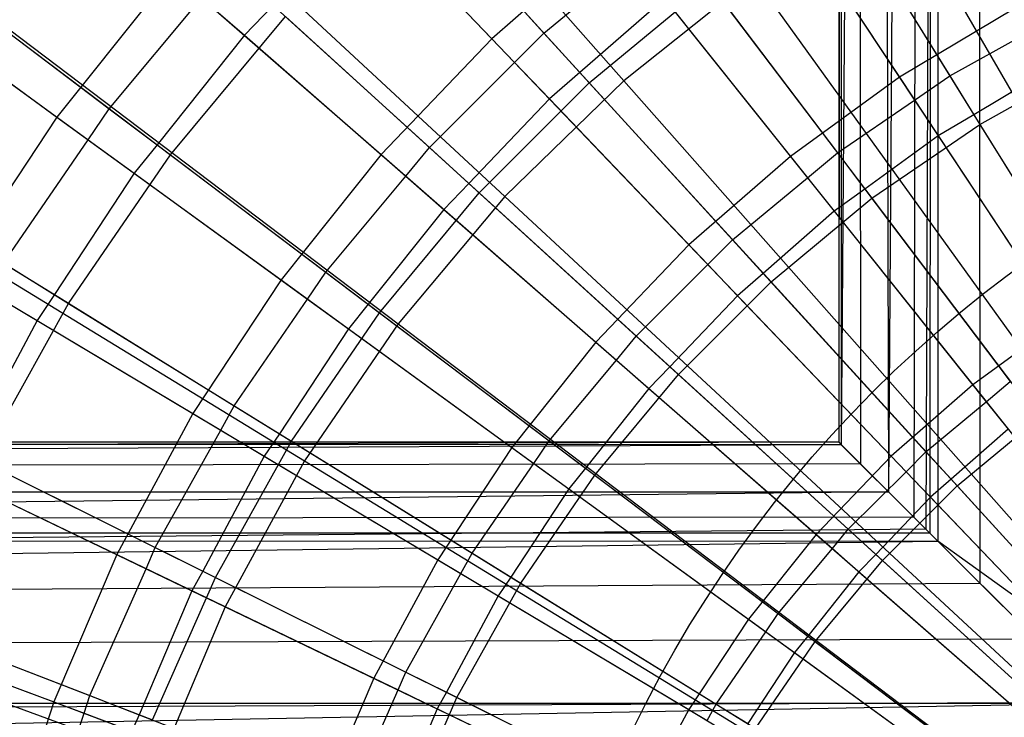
# Model space of a CAD drawing. Extents: x 0.1 to 25.1, y -5.4 to 12.3.
# Tile 60 of 107: x 11.519 to 12.157, y 0.975 to 1.427. Entities that reach past the tile are written whole.
import ezdxf

# ---------------------------------------------------------------- set-up
doc = ezdxf.new("R2010")
doc.units = 0
doc.header["$LTSCALE"] = 2.54
doc.layers.get('0').update_dxf_attribs({"color": 13, "linetype": 'CONTINUOUS'})

# ---------------------------------------------------------------- blocks, each defined once
blk = doc.blocks.new('GRUPUJ_1')
at = {"color": 0}
for p, q in [((11.92568, 15.42314, 5.02799), (11.925, 6.57314, 5)), ((11.92568, 15.42314, 5.02799), (11.925, 6.57314, 5)), ((11.93136, 15.42314, 4.91473), (11.925, 6.57314, 5)), ((11.93136, 15.42314, 4.91473), (11.925, 6.57314, 5)), ((11.92568, 15.42314, 5.02799), (11.92657, 6.57156, 5.04248)), ((11.92568, 15.42314, 5.02799), (11.92657, 6.57156, 5.04248)), ((11.98819, 15.42314, 5.26206), (11.92657, 6.57156, 5.04248)), ((11.98819, 15.42314, 5.26206), (11.92657, 6.57156, 5.04248)), ((11.93136, 15.42314, 4.91473), (11.93899, 6.55914, 4.87392)), ((11.93136, 15.42314, 4.91473), (11.93899, 6.55914, 4.87392)), ((11.93136, 15.42314, 4.91473), (11.95721, 6.54094, 4.81029)), ((11.93136, 15.42314, 4.91473), (11.95721, 6.54094, 4.81029)), ((12.01567, 15.42314, 4.69008), (11.95721, 6.54094, 4.81029)), ((12.01567, 15.42314, 4.69008), (11.95721, 6.54094, 4.81029)), ((11.98819, 15.42314, 5.26206), (11.97365, 6.52449, 5.23147)), ((11.98819, 15.42314, 5.26206), (11.97365, 6.52449, 5.23147)), ((12.01567, 15.42314, 4.69008), (11.98136, 6.51678, 4.75174)), ((12.01567, 15.42314, 4.69008), (11.98136, 6.51678, 4.75174)), ((11.98819, 15.42314, 5.26206), (11.98389, 6.51425, 5.25348)), ((11.98819, 15.42314, 5.26206), (11.98389, 6.51425, 5.25348)), ((11.98819, 15.42314, 5.26206), (11.98919, 6.50895, 5.264)), ((11.98819, 15.42314, 5.26206), (11.98919, 6.50895, 5.264)), ((12.01646, 6.48168, 4.68886), (12.01567, 15.42314, 4.69008)), ((12.01646, 6.48168, 4.68886), (12.01567, 15.42314, 4.69008)), ((11.47463, 7.16002, 18.62143), (11.78571, 6.80752, 18.72709)), ((11.47463, 7.16002, 18.62143), (11.78571, 6.80752, 18.72709)), ((11.36404, 7.05216, 18.62143), (11.70867, 6.73238, 18.72709)), ((11.36404, 7.05216, 18.62143), (11.70867, 6.73238, 18.72709)), ((11.57609, 6.96447, 6.53938), (11.70015, 6.83471, 6.45726)), ((11.57609, 6.96447, 6.53938), (11.70015, 6.83471, 6.45726)), ((11.86238, 6.96409, 6.45726), (11.96422, 6.80981, 6.38702)), ((11.86238, 6.96409, 6.45726), (11.96422, 6.80981, 6.38702)), ((11.64183, 6.93951, 6.62061), (11.73396, 6.83845, 6.55722)), ((11.64183, 6.93951, 6.62061), (11.73396, 6.83845, 6.55722)), ((11.91969, 6.93537, 6.54343), (11.99686, 6.81073, 6.48702)), ((11.91969, 6.93537, 6.54343), (11.99686, 6.81073, 6.48702)), ((11.26473, 6.93381, 18.62143), (11.6395, 6.64994, 18.72709)), ((11.26473, 6.93381, 18.62143), (11.6395, 6.64994, 18.72709)), ((11.64897, 6.93167, 6.67025), (11.76333, 6.80622, 6.59311)), ((11.64897, 6.93167, 6.67025), (11.76333, 6.80622, 6.59311)), ((11.96025, 6.93301, 18.72709), (12.19778, 6.52159, 18.79448)), ((11.96025, 6.93301, 18.72709), (12.19778, 6.52159, 18.79448)), ((11.92436, 6.92782, 6.59311), (12.01635, 6.77926, 6.52714)), ((11.92436, 6.92782, 6.59311), (12.01635, 6.77926, 6.52714)), ((11.61892, 6.91968, 6.6203), (11.71493, 6.81925, 6.55748)), ((11.61892, 6.91968, 6.6203), (11.71493, 6.81925, 6.55748)), ((11.89212, 6.91904, 6.54313), (11.97401, 6.79497, 6.48726)), ((11.89212, 6.91904, 6.54313), (11.97401, 6.79497, 6.48726)), ((11.77836, 6.90304, 6.45726), (11.70015, 6.83471, 6.45726)), ((11.77836, 6.90304, 6.45726), (11.70015, 6.83471, 6.45726)), ((11.77836, 6.90304, 6.45726), (11.89362, 6.75851, 6.38702)), ((11.77836, 6.90304, 6.45726), (11.89362, 6.75851, 6.38702)), ((11.27806, 6.88592, 6.63295), (11.41839, 6.78397, 6.53938)), ((11.27806, 6.88592, 6.63295), (11.41839, 6.78397, 6.53938)), ((11.73396, 6.83845, 6.55722), (11.79173, 6.88628, 6.55747)), ((11.73396, 6.83845, 6.55722), (11.79173, 6.88628, 6.55747)), ((11.49318, 6.87776, 6.53938), (11.41839, 6.78397, 6.53938)), ((11.49318, 6.87776, 6.53938), (11.41839, 6.78397, 6.53938)), ((11.49318, 6.87776, 6.53938), (11.62838, 6.75965, 6.45726)), ((11.49318, 6.87776, 6.53938), (11.62838, 6.75965, 6.45726)), ((11.83566, 6.87787, 6.54344), (11.92403, 6.76084, 6.48702)), ((11.83566, 6.87787, 6.54344), (11.92403, 6.76084, 6.48702)), ((11.76333, 6.80622, 6.59311), (11.84104, 6.87074, 6.59311)), ((11.76333, 6.80622, 6.59311), (11.84104, 6.87074, 6.59311)), ((11.86985, 6.87462, 18.72709), (11.78571, 6.80752, 18.72709)), ((11.86985, 6.87462, 18.72709), (11.78571, 6.80752, 18.72709)), ((11.84104, 6.87074, 6.59311), (11.94634, 6.7313, 6.52714)), ((11.84104, 6.87074, 6.59311), (11.94634, 6.7313, 6.52714)), ((11.86985, 6.87462, 18.72709), (12.14717, 6.4889, 18.79448)), ((11.86985, 6.87462, 18.72709), (12.14717, 6.4889, 18.79448)), ((11.35107, 6.86578, 6.70861), (11.45222, 6.78938, 6.63925)), ((11.35107, 6.86578, 6.70861), (11.45222, 6.78938, 6.63925)), ((11.36098, 6.85828, 6.75816), (11.49192, 6.7594, 6.67025)), ((11.36098, 6.85828, 6.75816), (11.49192, 6.7594, 6.67025)), ((11.45222, 6.78938, 6.63925), (11.51208, 6.86125, 6.63952)), ((11.45222, 6.78938, 6.63925), (11.51208, 6.86125, 6.63952)), ((11.51208, 6.86125, 6.63952), (11.53986, 6.83699, 6.6203)), ((11.51208, 6.86125, 6.63952), (11.53986, 6.83699, 6.6203)), ((11.81202, 6.86084, 6.54313), (11.75728, 6.81286, 6.54345)), ((11.81202, 6.86084, 6.54313), (11.75728, 6.81286, 6.54345)), ((11.81202, 6.86084, 6.54313), (11.90467, 6.74465, 6.48727)), ((11.81202, 6.86084, 6.54313), (11.90467, 6.74465, 6.48727)), ((11.55858, 6.85636, 6.62063), (11.53986, 6.83699, 6.6203)), ((11.55858, 6.85636, 6.62063), (11.53986, 6.83699, 6.6203)), ((11.55858, 6.85636, 6.62063), (11.65969, 6.76418, 6.55722)), ((11.55858, 6.85636, 6.62063), (11.65969, 6.76418, 6.55722)), ((12.03913, 6.85457, 6.38702), (11.96422, 6.80981, 6.38702)), ((12.03913, 6.85457, 6.38702), (11.96422, 6.80981, 6.38702)), ((11.33431, 6.84506, 6.70828), (11.43862, 6.76927, 6.63954)), ((11.33431, 6.84506, 6.70828), (11.43862, 6.76927, 6.63954)), ((11.49192, 6.7594, 6.67025), (11.56646, 6.84917, 6.67025)), ((11.49192, 6.7594, 6.67025), (11.56646, 6.84917, 6.67025)), ((11.56646, 6.84917, 6.67025), (11.69192, 6.7348, 6.59311)), ((11.56646, 6.84917, 6.67025), (11.69192, 6.7348, 6.59311)), ((11.99686, 6.81073, 6.48702), (12.04757, 6.83888, 6.48726)), ((11.99686, 6.81073, 6.48702), (12.04757, 6.83888, 6.48726)), ((11.53986, 6.83699, 6.6203), (11.48335, 6.76588, 6.62064)), ((11.53986, 6.83699, 6.6203), (11.48335, 6.76588, 6.62064)), ((11.53986, 6.83699, 6.6203), (11.64443, 6.74562, 6.55749)), ((11.53986, 6.83699, 6.6203), (11.64443, 6.74562, 6.55749)), ((11.70015, 6.83471, 6.45726), (11.62838, 6.75965, 6.45726)), ((11.70015, 6.83471, 6.45726), (11.62838, 6.75965, 6.45726)), ((11.70015, 6.83471, 6.45726), (11.8279, 6.7011, 6.38702)), ((11.70015, 6.83471, 6.45726), (11.8279, 6.7011, 6.38702)), ((11.71493, 6.81925, 6.55748), (11.73396, 6.83845, 6.55722)), ((11.71493, 6.81925, 6.55748), (11.73396, 6.83845, 6.55722)), ((11.73396, 6.83845, 6.55722), (11.75728, 6.81286, 6.54345)), ((11.73396, 6.83845, 6.55722), (11.75728, 6.81286, 6.54345)), ((12.01635, 6.77926, 6.52714), (12.09049, 6.82055, 6.52714)), ((12.01635, 6.77926, 6.52714), (12.09049, 6.82055, 6.52714)), ((11.65969, 6.76418, 6.55722), (11.71493, 6.81925, 6.55748)), ((11.65969, 6.76418, 6.55722), (11.71493, 6.81925, 6.55748)), ((11.71493, 6.81925, 6.55748), (11.73745, 6.7957, 6.54313)), ((11.71493, 6.81925, 6.55748), (11.73745, 6.7957, 6.54313)), ((12.06074, 6.81442, 6.47714), (12.01249, 6.78549, 6.47744)), ((12.06074, 6.81442, 6.47714), (12.01249, 6.78549, 6.47744)), ((11.78571, 6.80752, 18.72709), (11.70867, 6.73238, 18.72709)), ((11.78571, 6.80752, 18.72709), (11.70867, 6.73238, 18.72709)), ((11.75728, 6.81286, 6.54345), (11.73745, 6.7957, 6.54313)), ((11.75728, 6.81286, 6.54345), (11.73745, 6.7957, 6.54313)), ((11.75728, 6.81286, 6.54345), (11.85611, 6.70445, 6.48702)), ((11.75728, 6.81286, 6.54345), (11.85611, 6.70445, 6.48702)), ((11.78571, 6.80752, 18.72709), (12.10006, 6.45133, 18.79448)), ((11.78571, 6.80752, 18.72709), (12.10006, 6.45133, 18.79448)), ((11.96422, 6.80981, 6.38702), (11.89362, 6.75851, 6.38702)), ((11.96422, 6.80981, 6.38702), (11.89362, 6.75851, 6.38702)), ((11.96422, 6.80981, 6.38702), (12.06857, 6.65172, 6.32902)), ((11.96422, 6.80981, 6.38702), (12.06857, 6.65172, 6.32902)), ((11.97401, 6.79497, 6.48726), (11.99686, 6.81073, 6.48702)), ((11.97401, 6.79497, 6.48726), (11.99686, 6.81073, 6.48702)), ((11.99686, 6.81073, 6.48702), (12.01249, 6.78549, 6.47744)), ((11.99686, 6.81073, 6.48702), (12.01249, 6.78549, 6.47744)), ((11.17771, 6.80617, 18.62143), (11.57887, 6.56102, 18.72709)), ((11.17771, 6.80617, 18.62143), (11.57887, 6.56102, 18.72709)), ((11.69192, 6.7348, 6.59311), (11.76333, 6.80622, 6.59311)), ((11.69192, 6.7348, 6.59311), (11.76333, 6.80622, 6.59311)), ((11.76333, 6.80622, 6.59311), (11.88106, 6.67709, 6.52714)), ((11.76333, 6.80622, 6.59311), (11.88106, 6.67709, 6.52714)), ((11.73745, 6.7957, 6.54313), (11.68523, 6.7409, 6.54346)), ((11.73745, 6.7957, 6.54313), (11.68523, 6.7409, 6.54346)), ((11.73745, 6.7957, 6.54313), (11.84012, 6.68832, 6.48728)), ((11.73745, 6.7957, 6.54313), (11.84012, 6.68832, 6.48728)), ((11.92403, 6.76084, 6.48702), (11.97401, 6.79497, 6.48726)), ((11.92403, 6.76084, 6.48702), (11.97401, 6.79497, 6.48726)), ((11.97401, 6.79497, 6.48726), (11.98933, 6.77176, 6.47714)), ((11.97401, 6.79497, 6.48726), (11.98933, 6.77176, 6.47714)), ((11.43862, 6.76927, 6.63954), (11.45222, 6.78938, 6.63925)), ((11.43862, 6.76927, 6.63954), (11.45222, 6.78938, 6.63925)), ((11.45222, 6.78938, 6.63925), (11.48335, 6.76588, 6.62064)), ((11.45222, 6.78938, 6.63925), (11.48335, 6.76588, 6.62064)), ((11.41839, 6.78397, 6.53938), (11.3523, 6.68385, 6.53938)), ((11.41839, 6.78397, 6.53938), (11.3523, 6.68385, 6.53938)), ((11.41839, 6.78397, 6.53938), (11.56363, 6.67845, 6.45726)), ((11.41839, 6.78397, 6.53938), (11.56363, 6.67845, 6.45726)), ((12.01249, 6.78549, 6.47744), (11.98933, 6.77176, 6.47714)), ((12.01249, 6.78549, 6.47744), (11.98933, 6.77176, 6.47714)), ((12.01249, 6.78549, 6.47744), (12.09475, 6.65263, 6.42904)), ((12.01249, 6.78549, 6.47744), (12.09475, 6.65263, 6.42904)), ((11.94634, 6.7313, 6.52714), (12.01635, 6.77926, 6.52714)), ((11.94634, 6.7313, 6.52714), (12.01635, 6.77926, 6.52714)), ((12.01635, 6.77926, 6.52714), (12.11058, 6.62707, 6.47267)), ((12.01635, 6.77926, 6.52714), (12.11058, 6.62707, 6.47267)), ((11.38368, 6.68933, 6.63925), (11.43862, 6.76927, 6.63954)), ((11.38368, 6.68933, 6.63925), (11.43862, 6.76927, 6.63954)), ((11.43862, 6.76927, 6.63954), (11.46853, 6.74754, 6.6203)), ((11.43862, 6.76927, 6.63954), (11.46853, 6.74754, 6.6203)), ((11.98933, 6.77176, 6.47714), (11.9419, 6.73718, 6.47744)), ((11.98933, 6.77176, 6.47714), (11.9419, 6.73718, 6.47744)), ((11.98933, 6.77176, 6.47714), (12.07635, 6.63994, 6.42927)), ((11.98933, 6.77176, 6.47714), (12.07635, 6.63994, 6.42927)), ((11.48335, 6.76588, 6.62064), (11.46853, 6.74754, 6.6203)), ((11.48335, 6.76588, 6.62064), (11.46853, 6.74754, 6.6203)), ((11.48335, 6.76588, 6.62064), (11.59259, 6.68338, 6.55722)), ((11.48335, 6.76588, 6.62064), (11.59259, 6.68338, 6.55722)), ((11.64443, 6.74562, 6.55749), (11.65969, 6.76418, 6.55722)), ((11.64443, 6.74562, 6.55749), (11.65969, 6.76418, 6.55722)), ((11.65969, 6.76418, 6.55722), (11.68523, 6.7409, 6.54346)), ((11.65969, 6.76418, 6.55722), (11.68523, 6.7409, 6.54346)), ((11.42598, 6.66314, 6.67025), (11.49192, 6.7594, 6.67025)), ((11.42598, 6.66314, 6.67025), (11.49192, 6.7594, 6.67025)), ((11.49192, 6.7594, 6.67025), (11.62739, 6.6571, 6.59311)), ((11.49192, 6.7594, 6.67025), (11.62739, 6.6571, 6.59311)), ((11.62838, 6.75965, 6.45726), (11.56363, 6.67845, 6.45726)), ((11.62838, 6.75965, 6.45726), (11.56363, 6.67845, 6.45726)), ((11.62838, 6.75965, 6.45726), (11.76759, 6.63802, 6.38702)), ((11.62838, 6.75965, 6.45726), (11.76759, 6.63802, 6.38702)), ((11.89362, 6.75851, 6.38702), (11.8279, 6.7011, 6.38702)), ((11.89362, 6.75851, 6.38702), (11.8279, 6.7011, 6.38702)), ((11.89362, 6.75851, 6.38702), (12.01172, 6.61042, 6.32902)), ((11.89362, 6.75851, 6.38702), (12.01172, 6.61042, 6.32902)), ((11.90467, 6.74465, 6.48727), (11.92403, 6.76084, 6.48702)), ((11.90467, 6.74465, 6.48727), (11.92403, 6.76084, 6.48702)), ((11.92403, 6.76084, 6.48702), (11.9419, 6.73718, 6.47744)), ((11.92403, 6.76084, 6.48702), (11.9419, 6.73718, 6.47744)), ((11.28648, 6.74952, 6.75816), (11.42598, 6.66314, 6.67025)), ((11.28648, 6.74952, 6.75816), (11.42598, 6.66314, 6.67025)), ((11.46853, 6.74754, 6.6203), (11.41678, 6.66884, 6.62066)), ((11.46853, 6.74754, 6.6203), (11.41678, 6.66884, 6.62066)), ((11.46853, 6.74754, 6.6203), (11.58082, 6.66596, 6.55751)), ((11.46853, 6.74754, 6.6203), (11.58082, 6.66596, 6.55751)), ((11.59259, 6.68338, 6.55722), (11.64443, 6.74562, 6.55749)), ((11.59259, 6.68338, 6.55722), (11.64443, 6.74562, 6.55749)), ((11.64443, 6.74562, 6.55749), (11.66903, 6.72413, 6.54313)), ((11.64443, 6.74562, 6.55749), (11.66903, 6.72413, 6.54313)), ((11.85611, 6.70445, 6.48702), (11.90467, 6.74465, 6.48727)), ((11.85611, 6.70445, 6.48702), (11.90467, 6.74465, 6.48727)), ((11.90467, 6.74465, 6.48727), (11.92204, 6.72287, 6.47714)), ((11.90467, 6.74465, 6.48727), (11.92204, 6.72287, 6.47714)), ((11.68523, 6.7409, 6.54346), (11.66903, 6.72413, 6.54313)), ((11.68523, 6.7409, 6.54346), (11.66903, 6.72413, 6.54313)), ((11.68523, 6.7409, 6.54346), (11.79369, 6.64202, 6.48702)), ((11.68523, 6.7409, 6.54346), (11.79369, 6.64202, 6.48702)), ((11.9419, 6.73718, 6.47744), (11.92204, 6.72287, 6.47714)), ((11.9419, 6.73718, 6.47744), (11.92204, 6.72287, 6.47714)), ((11.9419, 6.73718, 6.47744), (12.03609, 6.61245, 6.42904)), ((11.9419, 6.73718, 6.47744), (12.03609, 6.61245, 6.42904)), ((11.62739, 6.6571, 6.59311), (11.69192, 6.7348, 6.59311)), ((11.62739, 6.6571, 6.59311), (11.69192, 6.7348, 6.59311)), ((11.70867, 6.73238, 18.72709), (11.6395, 6.64994, 18.72709)), ((11.70867, 6.73238, 18.72709), (11.6395, 6.64994, 18.72709)), ((11.69192, 6.7348, 6.59311), (11.82105, 6.61708, 6.52714)), ((11.69192, 6.7348, 6.59311), (11.82105, 6.61708, 6.52714)), ((11.70867, 6.73238, 18.72709), (12.05692, 6.40925, 18.79448)), ((11.70867, 6.73238, 18.72709), (12.05692, 6.40925, 18.79448)), ((11.88106, 6.67709, 6.52714), (11.94634, 6.7313, 6.52714)), ((11.88106, 6.67709, 6.52714), (11.94634, 6.7313, 6.52714)), ((11.94634, 6.7313, 6.52714), (12.05421, 6.58846, 6.47267)), ((11.94634, 6.7313, 6.52714), (12.05421, 6.58846, 6.47267)), ((11.66903, 6.72413, 6.54313), (11.62012, 6.66259, 6.54347)), ((11.66903, 6.72413, 6.54313), (11.62012, 6.66259, 6.54347)), ((11.66903, 6.72413, 6.54313), (11.78086, 6.62642, 6.48729)), ((11.66903, 6.72413, 6.54313), (11.78086, 6.62642, 6.48729)), ((11.92204, 6.72287, 6.47714), (11.87606, 6.68257, 6.47745)), ((11.92204, 6.72287, 6.47714), (11.87606, 6.68257, 6.47745)), ((11.92204, 6.72287, 6.47714), (12.0205, 6.5994, 6.42927)), ((11.92204, 6.72287, 6.47714), (12.0205, 6.5994, 6.42927)), ((11.8279, 6.7011, 6.38702), (11.76759, 6.63802, 6.38702)), ((11.8279, 6.7011, 6.38702), (11.76759, 6.63802, 6.38702)), ((11.8279, 6.7011, 6.38702), (11.9588, 6.56418, 6.32902)), ((11.8279, 6.7011, 6.38702), (11.9588, 6.56418, 6.32902)), ((11.84012, 6.68832, 6.48728), (11.85611, 6.70445, 6.48702)), ((11.84012, 6.68832, 6.48728), (11.85611, 6.70445, 6.48702)), ((11.85611, 6.70445, 6.48702), (11.87606, 6.68257, 6.47745)), ((11.85611, 6.70445, 6.48702), (11.87606, 6.68257, 6.47745)), ((11.38368, 6.68933, 6.63925), (11.41678, 6.66884, 6.62066)), ((11.38368, 6.68933, 6.63925), (11.41678, 6.66884, 6.62066)), ((11.79369, 6.64202, 6.48702), (11.84012, 6.68832, 6.48728)), ((11.79369, 6.64202, 6.48702), (11.84012, 6.68832, 6.48728)), ((11.84012, 6.68832, 6.48728), (11.8594, 6.66815, 6.47714)), ((11.84012, 6.68832, 6.48728), (11.8594, 6.66815, 6.47714)), ((11.3523, 6.68385, 6.53938), (11.50641, 6.59178, 6.45726)), ((11.3523, 6.68385, 6.53938), (11.50641, 6.59178, 6.45726)), ((11.58082, 6.66596, 6.55751), (11.59259, 6.68338, 6.55722)), ((11.58082, 6.66596, 6.55751), (11.59259, 6.68338, 6.55722)), ((11.59259, 6.68338, 6.55722), (11.62012, 6.66259, 6.54347)), ((11.59259, 6.68338, 6.55722), (11.62012, 6.66259, 6.54347)), ((11.87606, 6.68257, 6.47745), (11.8594, 6.66815, 6.47714)), ((11.87606, 6.68257, 6.47745), (11.8594, 6.66815, 6.47714)), ((11.87606, 6.68257, 6.47745), (11.98139, 6.56702, 6.42904)), ((11.87606, 6.68257, 6.47745), (11.98139, 6.56702, 6.42904)), ((11.56363, 6.67845, 6.45726), (11.50641, 6.59178, 6.45726)), ((11.56363, 6.67845, 6.45726), (11.50641, 6.59178, 6.45726)), ((11.56363, 6.67845, 6.45726), (11.71318, 6.56979, 6.38702)), ((11.56363, 6.67845, 6.45726), (11.71318, 6.56979, 6.38702)), ((11.82105, 6.61708, 6.52714), (11.88106, 6.67709, 6.52714)), ((11.82105, 6.61708, 6.52714), (11.88106, 6.67709, 6.52714)), ((11.88106, 6.67709, 6.52714), (12.00165, 6.5448, 6.47267)), ((11.88106, 6.67709, 6.52714), (12.00165, 6.5448, 6.47267)), ((11.10383, 6.6705, 18.62143), (11.5274, 6.46651, 18.72709)), ((11.10383, 6.6705, 18.62143), (11.5274, 6.46651, 18.72709)), ((11.37369, 6.67107, 6.63956), (11.4055, 6.65207, 6.6203)), ((11.37369, 6.67107, 6.63956), (11.4055, 6.65207, 6.6203)), ((11.41678, 6.66884, 6.62066), (11.4055, 6.65207, 6.6203)), ((11.41678, 6.66884, 6.62066), (11.4055, 6.65207, 6.6203)), ((11.41678, 6.66884, 6.62066), (11.53324, 6.59673, 6.55722)), ((11.41678, 6.66884, 6.62066), (11.53324, 6.59673, 6.55722)), ((11.8594, 6.66815, 6.47714), (11.81553, 6.62211, 6.47746)), ((11.8594, 6.66815, 6.47714), (11.81553, 6.62211, 6.47746)), ((11.8594, 6.66815, 6.47714), (11.96851, 6.55403, 6.42928)), ((11.8594, 6.66815, 6.47714), (11.96851, 6.55403, 6.42928)), ((11.36921, 6.5612, 6.67025), (11.42598, 6.66314, 6.67025)), ((11.36921, 6.5612, 6.67025), (11.42598, 6.66314, 6.67025)), ((11.42598, 6.66314, 6.67025), (11.57031, 6.57377, 6.59311)), ((11.42598, 6.66314, 6.67025), (11.57031, 6.57377, 6.59311)), ((11.53324, 6.59673, 6.55722), (11.58082, 6.66596, 6.55751)), ((11.53324, 6.59673, 6.55722), (11.58082, 6.66596, 6.55751)), ((11.58082, 6.66596, 6.55751), (11.6073, 6.64672, 6.54313)), ((11.58082, 6.66596, 6.55751), (11.6073, 6.64672, 6.54313)), ((11.62012, 6.66259, 6.54347), (11.6073, 6.64672, 6.54313)), ((11.62012, 6.66259, 6.54347), (11.6073, 6.64672, 6.54313)), ((11.62012, 6.66259, 6.54347), (11.73729, 6.57411, 6.48702)), ((11.62012, 6.66259, 6.54347), (11.73729, 6.57411, 6.48702)), ((12.01392, 6.66561, 6.825), (12.01392, 6.66561, 10.825)), ((12.01392, 6.66561, 6.825), (12.01392, 6.66561, 10.825)), ((11.57031, 6.57377, 6.59311), (11.62739, 6.6571, 6.59311)), ((11.57031, 6.57377, 6.59311), (11.62739, 6.6571, 6.59311)), ((11.62739, 6.6571, 6.59311), (11.76684, 6.55179, 6.52714)), ((11.62739, 6.6571, 6.59311), (11.76684, 6.55179, 6.52714)), ((11.4055, 6.65207, 6.6203), (11.35943, 6.56608, 6.62068)), ((11.4055, 6.65207, 6.6203), (11.35943, 6.56608, 6.62068)), ((11.4055, 6.65207, 6.6203), (11.52458, 6.58091, 6.55753)), ((11.4055, 6.65207, 6.6203), (11.52458, 6.58091, 6.55753)), ((11.6395, 6.64994, 18.72709), (11.57887, 6.56102, 18.72709)), ((11.6395, 6.64994, 18.72709), (11.57887, 6.56102, 18.72709)), ((11.6395, 6.64994, 18.72709), (12.01819, 6.36309, 18.79448)), ((11.6395, 6.64994, 18.72709), (12.01819, 6.36309, 18.79448)), ((12.06857, 6.65172, 6.32902), (12.01172, 6.61042, 6.32902)), ((12.06857, 6.65172, 6.32902), (12.01172, 6.61042, 6.32902)), ((11.6073, 6.64672, 6.54313), (11.5625, 6.57861, 6.54349)), ((11.6073, 6.64672, 6.54313), (11.5625, 6.57861, 6.54349)), ((11.6073, 6.64672, 6.54313), (11.72739, 6.55947, 6.4873)), ((11.6073, 6.64672, 6.54313), (11.72739, 6.55947, 6.4873)), ((11.78086, 6.62642, 6.48729), (11.79369, 6.64202, 6.48702)), ((11.78086, 6.62642, 6.48729), (11.79369, 6.64202, 6.48702)), ((11.79369, 6.64202, 6.48702), (11.81553, 6.62211, 6.47746)), ((11.79369, 6.64202, 6.48702), (11.81553, 6.62211, 6.47746)), ((11.76759, 6.63802, 6.38702), (11.71318, 6.56979, 6.38702)), ((11.76759, 6.63802, 6.38702), (11.71318, 6.56979, 6.38702)), ((11.76759, 6.63802, 6.38702), (11.91024, 6.51339, 6.32902)), ((11.76759, 6.63802, 6.38702), (11.91024, 6.51339, 6.32902)), ((11.73729, 6.57411, 6.48702), (11.78086, 6.62642, 6.48729)), ((11.73729, 6.57411, 6.48702), (11.78086, 6.62642, 6.48729)), ((11.78086, 6.62642, 6.48729), (11.80193, 6.60803, 6.47714)), ((11.78086, 6.62642, 6.48729), (11.80193, 6.60803, 6.47714)), ((11.81553, 6.62211, 6.47746), (11.80193, 6.60803, 6.47714)), ((11.81553, 6.62211, 6.47746), (11.80193, 6.60803, 6.47714)), ((11.81553, 6.62211, 6.47746), (11.93112, 6.51674, 6.42904)), ((11.81553, 6.62211, 6.47746), (11.93112, 6.51674, 6.42904)), ((11.76684, 6.55179, 6.52714), (11.82105, 6.61708, 6.52714)), ((11.76684, 6.55179, 6.52714), (11.82105, 6.61708, 6.52714)), ((11.82105, 6.61708, 6.52714), (11.95333, 6.49649, 6.47267)), ((11.82105, 6.61708, 6.52714), (11.95333, 6.49649, 6.47267)), ((12.01172, 6.61042, 6.32902), (11.9588, 6.56418, 6.32902)), ((12.01172, 6.61042, 6.32902), (11.9588, 6.56418, 6.32902)), ((12.01172, 6.61042, 6.32902), (12.13217, 6.45938, 6.28358)), ((12.01172, 6.61042, 6.32902), (12.13217, 6.45938, 6.28358)), ((12.0205, 6.5994, 6.42927), (12.03609, 6.61245, 6.42904)), ((12.0205, 6.5994, 6.42927), (12.03609, 6.61245, 6.42904)), ((11.80193, 6.60803, 6.47714), (11.76083, 6.55633, 6.47747)), ((11.80193, 6.60803, 6.47714), (11.76083, 6.55633, 6.47747)), ((11.80193, 6.60803, 6.47714), (11.92078, 6.50418, 6.42929)), ((11.80193, 6.60803, 6.47714), (11.92078, 6.50418, 6.42929)), ((11.52458, 6.58091, 6.55753), (11.53324, 6.59673, 6.55722)), ((11.52458, 6.58091, 6.55753), (11.53324, 6.59673, 6.55722)), ((11.53324, 6.59673, 6.55722), (11.5625, 6.57861, 6.54349)), ((11.53324, 6.59673, 6.55722), (11.5625, 6.57861, 6.54349)), ((11.98139, 6.56702, 6.42904), (12.0205, 6.5994, 6.42927)), ((11.98139, 6.56702, 6.42904), (12.0205, 6.5994, 6.42927)), ((12.0205, 6.5994, 6.42927), (12.0347, 6.5816, 6.42267)), ((12.0205, 6.5994, 6.42927), (12.0347, 6.5816, 6.42267)), ((11.50641, 6.59178, 6.45726), (11.4572, 6.50032, 6.45726)), ((11.50641, 6.59178, 6.45726), (11.4572, 6.50032, 6.45726)), ((11.50641, 6.59178, 6.45726), (11.66511, 6.49696, 6.38702)), ((11.50641, 6.59178, 6.45726), (11.66511, 6.49696, 6.38702)), ((12.00165, 6.5448, 6.47267), (12.05421, 6.58846, 6.47267)), ((12.00165, 6.5448, 6.47267), (12.05421, 6.58846, 6.47267)), ((11.29545, 6.57821, 6.53938), (11.4572, 6.50032, 6.45726)), ((11.29545, 6.57821, 6.53938), (11.4572, 6.50032, 6.45726)), ((11.48213, 6.50498, 6.55722), (11.52458, 6.58091, 6.55753)), ((11.48213, 6.50498, 6.55722), (11.52458, 6.58091, 6.55753)), ((11.52458, 6.58091, 6.55753), (11.55275, 6.56409, 6.54313)), ((11.52458, 6.58091, 6.55753), (11.55275, 6.56409, 6.54313)), ((11.5625, 6.57861, 6.54349), (11.55275, 6.56409, 6.54313)), ((11.5625, 6.57861, 6.54349), (11.55275, 6.56409, 6.54313)), ((11.5625, 6.57861, 6.54349), (11.6874, 6.50128, 6.48702)), ((11.5625, 6.57861, 6.54349), (11.6874, 6.50128, 6.48702)), ((12.0347, 6.5816, 6.42267), (11.99768, 6.54916, 6.42295)), ((12.0347, 6.5816, 6.42267), (11.99768, 6.54916, 6.42295)), ((11.925, 6.57314, 5), (0, 6.57314, 5)), ((11.925, 6.57314, 5), (0, 6.5413, 4.81133)), ((11.92657, 6.57156, 5.04248), (0, 6.57314, 5)), ((11.92657, 6.57156, 5.04248), (0, 6.57314, 5)), ((11.925, 6.57314, 5), (0, 6.57314, 5)), ((11.925, 6.57314, 5), (0, 6.5413, 4.81133)), ((11.92657, 6.57156, 5.04248), (0, 6.51494, 5.25207)), ((11.92657, 6.57156, 5.04248), (0, 6.51494, 5.25207)), ((11.52117, 6.48554, 6.59311), (11.57031, 6.57377, 6.59311)), ((11.52117, 6.48554, 6.59311), (11.57031, 6.57377, 6.59311)), ((11.57031, 6.57377, 6.59311), (11.71888, 6.48178, 6.52714)), ((11.57031, 6.57377, 6.59311), (11.71888, 6.48178, 6.52714)), ((11.72739, 6.55947, 6.4873), (11.73729, 6.57411, 6.48702)), ((11.72739, 6.55947, 6.4873), (11.73729, 6.57411, 6.48702)), ((11.73729, 6.57411, 6.48702), (11.76083, 6.55633, 6.47747)), ((11.73729, 6.57411, 6.48702), (11.76083, 6.55633, 6.47747)), ((11.925, 6.57314, 5), (11.92657, 6.57156, 5.04248)), ((11.93899, 6.55914, 4.87392), (11.925, 6.57314, 5)), ((11.925, 6.57314, 5), (11.92657, 6.57156, 5.04248)), ((11.93899, 6.55914, 4.87392), (11.925, 6.57314, 5)), ((11.92657, 6.57156, 5.04248), (11.97365, 6.52449, 5.23147)), ((11.92657, 6.57156, 5.04248), (11.97365, 6.52449, 5.23147)), ((11.35943, 6.56608, 6.62068), (11.48213, 6.50498, 6.55722)), ((11.35943, 6.56608, 6.62068), (11.48213, 6.50498, 6.55722)), ((11.71318, 6.56979, 6.38702), (11.66511, 6.49696, 6.38702)), ((11.71318, 6.56979, 6.38702), (11.66511, 6.49696, 6.38702)), ((11.71318, 6.56979, 6.38702), (11.86643, 6.45845, 6.32902)), ((11.71318, 6.56979, 6.38702), (11.86643, 6.45845, 6.32902)), ((11.96851, 6.55403, 6.42928), (11.98139, 6.56702, 6.42904)), ((11.96851, 6.55403, 6.42928), (11.98139, 6.56702, 6.42904)), ((11.98139, 6.56702, 6.42904), (11.99768, 6.54916, 6.42295)), ((11.98139, 6.56702, 6.42904), (11.99768, 6.54916, 6.42295)), ((11.93899, 6.55914, 4.87392), (0, 6.5413, 4.81133)), ((11.93899, 6.55914, 4.87392), (0, 6.5413, 4.81133)), ((11.36921, 6.5612, 6.67025), (11.52117, 6.48554, 6.59311)), ((11.36921, 6.5612, 6.67025), (11.52117, 6.48554, 6.59311)), ((11.55275, 6.56409, 6.54313), (11.51287, 6.48967, 6.5435)), ((11.55275, 6.56409, 6.54313), (11.51287, 6.48967, 6.5435)), ((11.57887, 6.56102, 18.72709), (11.5274, 6.46651, 18.72709)), ((11.57887, 6.56102, 18.72709), (11.5274, 6.46651, 18.72709)), ((11.55275, 6.56409, 6.54313), (11.68012, 6.48799, 6.48731)), ((11.55275, 6.56409, 6.54313), (11.68012, 6.48799, 6.48731)), ((11.57887, 6.56102, 18.72709), (11.98424, 6.31331, 18.79448)), ((11.57887, 6.56102, 18.72709), (11.98424, 6.31331, 18.79448)), ((11.6874, 6.50128, 6.48702), (11.72739, 6.55947, 6.4873)), ((11.6874, 6.50128, 6.48702), (11.72739, 6.55947, 6.4873)), ((11.72739, 6.55947, 6.4873), (11.75007, 6.543, 6.47714)), ((11.72739, 6.55947, 6.4873), (11.75007, 6.543, 6.47714)), ((11.9588, 6.56418, 6.32902), (11.91024, 6.51339, 6.32902)), ((11.9588, 6.56418, 6.32902), (11.91024, 6.51339, 6.32902)), ((11.95721, 6.54094, 4.81029), (11.93899, 6.55914, 4.87392)), ((11.95721, 6.54094, 4.81029), (11.93899, 6.55914, 4.87392)), ((11.9588, 6.56418, 6.32902), (12.09231, 6.42455, 6.28358)), ((11.9588, 6.56418, 6.32902), (12.09231, 6.42455, 6.28358)), ((11.71888, 6.48178, 6.52714), (11.76684, 6.55179, 6.52714)), ((11.71888, 6.48178, 6.52714), (11.76684, 6.55179, 6.52714)), ((11.76083, 6.55633, 6.47747), (11.75007, 6.543, 6.47714)), ((11.76083, 6.55633, 6.47747), (11.75007, 6.543, 6.47714)), ((11.76083, 6.55633, 6.47747), (11.88569, 6.46204, 6.42904)), ((11.76083, 6.55633, 6.47747), (11.88569, 6.46204, 6.42904)), ((11.76684, 6.55179, 6.52714), (11.90968, 6.44392, 6.47267)), ((11.76684, 6.55179, 6.52714), (11.90968, 6.44392, 6.47267)), ((11.93112, 6.51674, 6.42904), (11.96851, 6.55403, 6.42928)), ((11.93112, 6.51674, 6.42904), (11.96851, 6.55403, 6.42928)), ((11.96851, 6.55403, 6.42928), (11.98428, 6.53754, 6.42267)), ((11.96851, 6.55403, 6.42928), (11.98428, 6.53754, 6.42267)), ((11.35129, 6.55132, 6.6203), (11.47619, 6.49117, 6.55754)), ((11.35129, 6.55132, 6.6203), (11.47619, 6.49117, 6.55754)), ((11.99768, 6.54916, 6.42295), (11.98428, 6.53754, 6.42267)), ((11.99768, 6.54916, 6.42295), (11.98428, 6.53754, 6.42267)), ((11.99768, 6.54916, 6.42295), (12.10925, 6.42677, 6.38359)), ((11.99768, 6.54916, 6.42295), (12.10925, 6.42677, 6.38359)), ((0, 6.5413, 4.81133), (11.95721, 6.54094, 4.81029)), ((0, 6.5413, 4.81133), (11.95721, 6.54094, 4.81029)), ((11.95721, 6.54094, 4.81029), (0, 6.40472, 4.59341)), ((11.95721, 6.54094, 4.81029), (0, 6.40472, 4.59341)), ((11.75007, 6.543, 6.47714), (11.71243, 6.48579, 6.47748)), ((11.75007, 6.543, 6.47714), (11.71243, 6.48579, 6.47748)), ((11.75007, 6.543, 6.47714), (11.87771, 6.45025, 6.42929)), ((11.75007, 6.543, 6.47714), (11.87771, 6.45025, 6.42929)), ((11.95333, 6.49649, 6.47267), (12.00165, 6.5448, 6.47267)), ((11.95333, 6.49649, 6.47267), (12.00165, 6.5448, 6.47267)), ((11.98136, 6.51678, 4.75174), (11.95721, 6.54094, 4.81029)), ((11.98136, 6.51678, 4.75174), (11.95721, 6.54094, 4.81029)), ((12.00165, 6.5448, 6.47267), (12.1246, 6.40993, 6.43)), ((12.00165, 6.5448, 6.47267), (12.1246, 6.40993, 6.43)), ((11.98428, 6.53754, 6.42267), (11.94895, 6.50049, 6.42295)), ((11.98428, 6.53754, 6.42267), (11.94895, 6.50049, 6.42295)), ((11.98428, 6.53754, 6.42267), (12.09954, 6.41698, 6.3838)), ((11.98428, 6.53754, 6.42267), (12.09954, 6.41698, 6.3838)), ((11.04382, 6.52814, 18.62143), (11.4856, 6.36735, 18.72709)), ((11.04382, 6.52814, 18.62143), (11.4856, 6.36735, 18.72709)), ((11.97365, 6.52449, 5.23147), (0, 6.51494, 5.25207)), ((11.97365, 6.52449, 5.23147), (0, 6.51494, 5.25207)), ((11.97365, 6.52449, 5.23147), (11.98389, 6.51425, 5.25348)), ((11.97365, 6.52449, 5.23147), (11.98389, 6.51425, 5.25348)), ((11.98136, 6.51678, 4.75174), (0, 6.40472, 4.59341)), ((11.98136, 6.51678, 4.75174), (0, 6.40472, 4.59341)), ((0, 6.51494, 5.25207), (11.98919, 6.50895, 5.264)), ((11.98389, 6.51425, 5.25348), (0, 6.51494, 5.25207)), ((0, 6.51494, 5.25207), (11.98919, 6.50895, 5.264)), ((11.98389, 6.51425, 5.25348), (0, 6.51494, 5.25207)), ((11.91024, 6.51339, 6.32902), (11.86643, 6.45845, 6.32902)), ((11.91024, 6.51339, 6.32902), (11.86643, 6.45845, 6.32902)), ((11.86902, 6.51521, 6.825), (11.86902, 6.51521, 10.825)), ((11.86902, 6.51521, 6.825), (11.86902, 6.51521, 10.825)), ((11.91024, 6.51339, 6.32902), (12.05572, 6.38629, 6.28358)), ((11.91024, 6.51339, 6.32902), (12.05572, 6.38629, 6.28358)), ((11.92078, 6.50418, 6.42929), (11.93112, 6.51674, 6.42904)), ((11.92078, 6.50418, 6.42929), (11.93112, 6.51674, 6.42904)), ((11.93112, 6.51674, 6.42904), (11.94895, 6.50049, 6.42295)), ((11.93112, 6.51674, 6.42904), (11.94895, 6.50049, 6.42295)), ((12.01646, 6.48168, 4.68886), (11.98136, 6.51678, 4.75174)), ((12.01646, 6.48168, 4.68886), (11.98136, 6.51678, 4.75174)), ((11.98389, 6.51425, 5.25348), (11.98919, 6.50895, 5.264)), ((11.98389, 6.51425, 5.25348), (11.98919, 6.50895, 5.264)), ((0, 6.35265, 5.45271), (11.98919, 6.50895, 5.264)), ((0, 6.35265, 5.45271), (11.98919, 6.50895, 5.264)), ((12.1107, 6.4213, 5.42316), (11.98919, 6.50895, 5.264)), ((11.98919, 6.50895, 5.264), (12.09341, 6.40472, 5.40659)), ((12.1107, 6.4213, 5.42316), (11.98919, 6.50895, 5.264)), ((11.98919, 6.50895, 5.264), (12.09341, 6.40472, 5.40659)), ((11.47619, 6.49117, 6.55754), (11.48213, 6.50498, 6.55722)), ((11.47619, 6.49117, 6.55754), (11.48213, 6.50498, 6.55722)), ((11.48213, 6.50498, 6.55722), (11.51287, 6.48967, 6.5435)), ((11.48213, 6.50498, 6.55722), (11.51287, 6.48967, 6.5435)), ((11.68012, 6.48799, 6.48731), (11.6874, 6.50128, 6.48702)), ((11.68012, 6.48799, 6.48731), (11.6874, 6.50128, 6.48702)), ((11.6874, 6.50128, 6.48702), (11.71243, 6.48579, 6.47748)), ((11.6874, 6.50128, 6.48702), (11.71243, 6.48579, 6.47748)), ((11.88569, 6.46204, 6.42904), (11.92078, 6.50418, 6.42929)), ((11.88569, 6.46204, 6.42904), (11.92078, 6.50418, 6.42929)), ((11.92078, 6.50418, 6.42929), (11.938, 6.48914, 6.42267)), ((11.92078, 6.50418, 6.42929), (11.938, 6.48914, 6.42267)), ((11.94895, 6.50049, 6.42295), (11.938, 6.48914, 6.42267)), ((11.94895, 6.50049, 6.42295), (11.938, 6.48914, 6.42267)), ((11.94895, 6.50049, 6.42295), (12.07137, 6.38888, 6.38359)), ((11.94895, 6.50049, 6.42295), (12.07137, 6.38888, 6.38359)), ((11.4572, 6.50032, 6.45726), (11.41638, 6.40482, 6.45726)), ((11.4572, 6.50032, 6.45726), (11.41638, 6.40482, 6.45726)), ((11.4572, 6.50032, 6.45726), (11.62375, 6.42011, 6.38702)), ((11.4572, 6.50032, 6.45726), (11.62375, 6.42011, 6.38702)), ((11.66511, 6.49696, 6.38702), (11.62375, 6.42011, 6.38702)), ((11.66511, 6.49696, 6.38702), (11.62375, 6.42011, 6.38702)), ((11.66511, 6.49696, 6.38702), (11.82772, 6.39981, 6.32902)), ((11.66511, 6.49696, 6.38702), (11.82772, 6.39981, 6.32902)), ((11.90968, 6.44392, 6.47267), (11.95333, 6.49649, 6.47267)), ((11.90968, 6.44392, 6.47267), (11.95333, 6.49649, 6.47267)), ((11.95333, 6.49649, 6.47267), (12.08821, 6.37353, 6.43)), ((11.95333, 6.49649, 6.47267), (12.08821, 6.37353, 6.43)), ((11.43971, 6.4089, 6.55722), (11.47619, 6.49117, 6.55754)), ((11.43971, 6.4089, 6.55722), (11.47619, 6.49117, 6.55754)), ((11.47619, 6.49117, 6.55754), (11.50583, 6.4769, 6.54313)), ((11.47619, 6.49117, 6.55754), (11.50583, 6.4769, 6.54313)), ((11.51287, 6.48967, 6.5435), (11.50583, 6.4769, 6.54313)), ((11.51287, 6.48967, 6.5435), (11.50583, 6.4769, 6.54313)), ((11.51287, 6.48967, 6.5435), (11.64444, 6.42415, 6.48702)), ((11.51287, 6.48967, 6.5435), (11.64444, 6.42415, 6.48702)), ((11.64444, 6.42415, 6.48702), (11.68012, 6.48799, 6.48731)), ((11.64444, 6.42415, 6.48702), (11.68012, 6.48799, 6.48731)), ((11.68012, 6.48799, 6.48731), (11.70424, 6.47358, 6.47714)), ((11.68012, 6.48799, 6.48731), (11.70424, 6.47358, 6.47714)), ((11.938, 6.48914, 6.42267), (11.90491, 6.44753, 6.42296)), ((11.938, 6.48914, 6.42267), (11.90491, 6.44753, 6.42296)), ((11.938, 6.48914, 6.42267), (12.06358, 6.37942, 6.38381)), ((11.938, 6.48914, 6.42267), (12.06358, 6.37942, 6.38381)), ((12.01646, 6.48168, 4.68886), (0, 6.40472, 4.59341)), ((12.01646, 6.48168, 4.68886), (0, 6.40472, 4.59341)), ((11.48037, 6.39314, 6.59311), (11.52117, 6.48554, 6.59311)), ((11.48037, 6.39314, 6.59311), (11.52117, 6.48554, 6.59311)), ((11.52117, 6.48554, 6.59311), (11.67759, 6.40765, 6.52714)), ((11.52117, 6.48554, 6.59311), (11.67759, 6.40765, 6.52714)), ((11.67759, 6.40765, 6.52714), (11.71888, 6.48178, 6.52714)), ((11.67759, 6.40765, 6.52714), (11.71888, 6.48178, 6.52714)), ((11.71243, 6.48579, 6.47748), (11.70424, 6.47358, 6.47714)), ((11.71243, 6.48579, 6.47748), (11.70424, 6.47358, 6.47714)), ((11.71243, 6.48579, 6.47748), (11.84551, 6.40338, 6.42904)), ((11.71243, 6.48579, 6.47748), (11.84551, 6.40338, 6.42904)), ((11.71888, 6.48178, 6.52714), (11.87107, 6.38756, 6.47267)), ((11.71888, 6.48178, 6.52714), (11.87107, 6.38756, 6.47267)), ((12.05267, 6.44547, 4.63872), (12.01646, 6.48168, 4.68886)), ((12.05267, 6.44547, 4.63872), (12.01646, 6.48168, 4.68886)), ((11.50583, 6.4769, 6.54313), (11.47164, 6.39653, 6.54352)), ((11.50583, 6.4769, 6.54313), (11.47164, 6.39653, 6.54352)), ((11.50583, 6.4769, 6.54313), (11.63945, 6.41255, 6.48733)), ((11.50583, 6.4769, 6.54313), (11.63945, 6.41255, 6.48733)), ((11.70424, 6.47358, 6.47714), (11.67073, 6.41107, 6.47749)), ((11.70424, 6.47358, 6.47714), (11.67073, 6.41107, 6.47749)), ((11.70424, 6.47358, 6.47714), (11.83964, 6.39268, 6.4293)), ((11.70424, 6.47358, 6.47714), (11.83964, 6.39268, 6.4293)), ((11.2483, 6.46791, 6.53938), (11.41638, 6.40482, 6.45726)), ((11.2483, 6.46791, 6.53938), (11.41638, 6.40482, 6.45726)), ((11.5274, 6.46651, 18.72709), (11.4856, 6.36735, 18.72709)), ((11.5274, 6.46651, 18.72709), (11.4856, 6.36735, 18.72709)), ((11.5274, 6.46651, 18.72709), (11.95543, 6.26039, 18.79448)), ((11.5274, 6.46651, 18.72709), (11.95543, 6.26039, 18.79448)), ((11.3118, 6.45845, 6.6207), (11.43971, 6.4089, 6.55722)), ((11.3118, 6.45845, 6.6207), (11.43971, 6.4089, 6.55722)), ((11.86643, 6.45845, 6.32902), (11.82772, 6.39981, 6.32902)), ((11.86643, 6.45845, 6.32902), (11.82772, 6.39981, 6.32902)), ((11.86643, 6.45845, 6.32902), (12.02272, 6.3449, 6.28358)), ((11.86643, 6.45845, 6.32902), (12.02272, 6.3449, 6.28358)), ((11.87771, 6.45025, 6.42929), (11.88569, 6.46204, 6.42904)), ((11.87771, 6.45025, 6.42929), (11.88569, 6.46204, 6.42904)), ((11.88569, 6.46204, 6.42904), (11.90491, 6.44753, 6.42296)), ((11.88569, 6.46204, 6.42904), (11.90491, 6.44753, 6.42296)), ((11.32208, 6.45447, 6.67025), (11.48037, 6.39314, 6.59311)), ((11.32208, 6.45447, 6.67025), (11.48037, 6.39314, 6.59311)), ((11.84551, 6.40338, 6.42904), (11.87771, 6.45025, 6.42929)), ((11.84551, 6.40338, 6.42904), (11.87771, 6.45025, 6.42929)), ((11.87771, 6.45025, 6.42929), (11.89625, 6.43679, 6.42267)), ((11.87771, 6.45025, 6.42929), (11.89625, 6.43679, 6.42267)), ((12.05267, 6.44547, 4.63872), (0, 6.40472, 4.59341)), ((12.05267, 6.44547, 4.63872), (0, 6.40472, 4.59341)), ((11.30633, 6.44613, 6.6203), (11.43603, 6.39744, 6.55756)), ((11.30633, 6.44613, 6.6203), (11.43603, 6.39744, 6.55756)), ((11.87107, 6.38756, 6.47267), (11.90968, 6.44392, 6.47267)), ((11.87107, 6.38756, 6.47267), (11.90968, 6.44392, 6.47267)), ((11.90491, 6.44753, 6.42296), (11.89625, 6.43679, 6.42267)), ((11.90491, 6.44753, 6.42296), (11.89625, 6.43679, 6.42267)), ((11.90491, 6.44753, 6.42296), (12.03714, 6.34767, 6.38359)), ((11.90491, 6.44753, 6.42296), (12.03714, 6.34767, 6.38359)), ((11.90968, 6.44392, 6.47267), (12.05533, 6.33394, 6.43)), ((11.90968, 6.44392, 6.47267), (12.05533, 6.33394, 6.43)), ((11.89625, 6.43679, 6.42267), (11.86594, 6.39073, 6.42297)), ((11.89625, 6.43679, 6.42267), (11.86594, 6.39073, 6.42297)), ((11.89625, 6.43679, 6.42267), (12.03113, 6.33879, 6.38381)), ((11.89625, 6.43679, 6.42267), (12.03113, 6.33879, 6.38381)), ((11.63945, 6.41255, 6.48733), (11.64444, 6.42415, 6.48702)), ((11.63945, 6.41255, 6.48733), (11.64444, 6.42415, 6.48702)), ((11.64444, 6.42415, 6.48702), (11.67073, 6.41107, 6.47749)), ((11.64444, 6.42415, 6.48702), (11.67073, 6.41107, 6.47749)), ((11.62375, 6.42011, 6.38702), (11.58946, 6.33987, 6.38702)), ((11.62375, 6.42011, 6.38702), (11.58946, 6.33987, 6.38702)), ((11.62375, 6.42011, 6.38702), (11.79442, 6.33793, 6.32902)), ((11.62375, 6.42011, 6.38702), (11.79442, 6.33793, 6.32902)), ((11.60879, 6.34339, 6.48702), (11.63945, 6.41255, 6.48733)), ((11.60879, 6.34339, 6.48702), (11.63945, 6.41255, 6.48733)), ((11.63945, 6.41255, 6.48733), (11.66483, 6.40033, 6.47714)), ((11.63945, 6.41255, 6.48733), (11.66483, 6.40033, 6.47714)), ((11.41638, 6.40482, 6.45726), (11.38429, 6.30605, 6.45726)), ((11.41638, 6.40482, 6.45726), (11.38429, 6.30605, 6.45726)), ((11.41638, 6.40482, 6.45726), (11.58946, 6.33987, 6.38702)), ((11.41638, 6.40482, 6.45726), (11.58946, 6.33987, 6.38702)), ((11.43603, 6.39744, 6.55756), (11.43971, 6.4089, 6.55722)), ((11.43603, 6.39744, 6.55756), (11.43971, 6.4089, 6.55722)), ((11.43971, 6.4089, 6.55722), (11.47164, 6.39653, 6.54352)), ((11.43971, 6.4089, 6.55722), (11.47164, 6.39653, 6.54352)), ((11.64331, 6.33002, 6.52714), (11.67759, 6.40765, 6.52714)), ((11.64331, 6.33002, 6.52714), (11.67759, 6.40765, 6.52714)), ((11.67073, 6.41107, 6.47749), (11.66483, 6.40033, 6.47714)), ((11.67073, 6.41107, 6.47749), (11.66483, 6.40033, 6.47714)), ((11.67073, 6.41107, 6.47749), (11.81091, 6.34126, 6.42904)), ((11.67073, 6.41107, 6.47749), (11.81091, 6.34126, 6.42904)), ((11.67759, 6.40765, 6.52714), (11.83782, 6.32786, 6.47267)), ((11.67759, 6.40765, 6.52714), (11.83782, 6.32786, 6.47267)), ((0, 6.35265, 5.45271), (12.09341, 6.40472, 5.40659)), ((0, 6.35265, 5.45271), (12.09341, 6.40472, 5.40659)), ((12.09436, 6.40379, 4.59248), (0, 6.40472, 4.59341)), ((12.09436, 6.40379, 4.59248), (0, 6.40472, 4.59341)), ((12.09436, 6.40379, 4.59248), (0, 6.18084, 4.4548)), ((12.09436, 6.40379, 4.59248), (0, 6.18084, 4.4548)), ((11.66483, 6.40033, 6.47714), (11.63609, 6.33282, 6.4775)), ((11.66483, 6.40033, 6.47714), (11.63609, 6.33282, 6.4775)), ((11.66483, 6.40033, 6.47714), (11.80687, 6.33192, 6.42931)), ((11.66483, 6.40033, 6.47714), (11.80687, 6.33192, 6.42931)), ((11.82772, 6.39981, 6.32902), (11.79442, 6.33793, 6.32902)), ((11.82772, 6.39981, 6.32902), (11.79442, 6.33793, 6.32902)), ((11.82772, 6.39981, 6.32902), (11.99356, 6.30072, 6.28358)), ((11.82772, 6.39981, 6.32902), (11.99356, 6.30072, 6.28358)), ((11.83964, 6.39268, 6.4293), (11.84551, 6.40338, 6.42904)), ((11.83964, 6.39268, 6.4293), (11.84551, 6.40338, 6.42904)), ((11.84551, 6.40338, 6.42904), (11.86594, 6.39073, 6.42297)), ((11.84551, 6.40338, 6.42904), (11.86594, 6.39073, 6.42297)), ((11.40633, 6.30931, 6.55722), (11.43603, 6.39744, 6.55756)), ((11.40633, 6.30931, 6.55722), (11.43603, 6.39744, 6.55756)), ((11.43603, 6.39744, 6.55756), (11.46692, 6.38586, 6.54313)), ((11.43603, 6.39744, 6.55756), (11.46692, 6.38586, 6.54313)), ((11.47164, 6.39653, 6.54352), (11.46692, 6.38586, 6.54313)), ((11.47164, 6.39653, 6.54352), (11.46692, 6.38586, 6.54313)), ((11.47164, 6.39653, 6.54352), (11.60879, 6.34339, 6.48702)), ((11.47164, 6.39653, 6.54352), (11.60879, 6.34339, 6.48702))]:
    blk.add_line(p, q, dxfattribs=at)
for centre in [(12.51268, 6.04013, 6.825), (12.51268, 6.04013, 10.825), (12.51268, 6.04013, 6.825), (12.51268, 6.04013, 10.825), (12.51268, 6.04013, 6.825), (12.51268, 6.04013, 10.825), (12.51268, 6.04013, 6.825), (12.51268, 6.04013, 10.825), (12.51268, 6.04013, 6.825), (12.51268, 6.04013, 10.825), (12.51268, 6.04013, 6.825), (12.51268, 6.04013, 10.825), (12.51268, 6.04013, 6.825), (12.51268, 6.04013, 10.825), (12.51268, 6.04013, 6.825), (12.51268, 6.04013, 10.825), (12.51268, 6.04013, 6.825), (12.51268, 6.04013, 10.825), (12.51268, 6.04013, 6.825), (12.51268, 6.04013, 10.825), (12.51268, 6.04013, 6.825), (12.51268, 6.04013, 10.825), (12.51268, 6.04013, 6.825), (12.51268, 6.04013, 10.825), (12.51268, 6.04013, 6.825), (12.51268, 6.04013, 10.825), (12.51268, 6.04013, 6.825), (12.51268, 6.04013, 10.825), (12.51268, 6.04013, 6.825), (12.51268, 6.04013, 10.825), (12.51268, 6.04013, 6.825), (12.51268, 6.04013, 10.825), (12.51268, 6.04013, 6.825), (12.51268, 6.04013, 10.825), (12.51268, 6.04013, 6.825), (12.51268, 6.04013, 10.825), (12.51268, 6.04013, 6.825), (12.51268, 6.04013, 10.825), (12.51268, 6.04013, 6.825), (12.51268, 6.04013, 10.825), (12.51268, 6.04013, 6.825), (12.51268, 6.04013, 10.825), (12.51268, 6.04013, 6.825), (12.51268, 6.04013, 10.825), (12.51268, 6.04013, 6.825), (12.51268, 6.04013, 10.825), (12.51268, 6.04013, 6.825), (12.51268, 6.04013, 10.825), (12.51268, 6.04013, 6.825), (12.51268, 6.04013, 10.825)]:
    blk.add_circle(centre, 0.8, dxfattribs=at)

msp = doc.modelspace()

# ---------------------------------------------------------------- block references
at = {"color": 0}
msp.add_blockref('GRUPUJ_1', (0.125, -5.41988, 0.188), dxfattribs=at)

doc.saveas('drawing.dxf')
